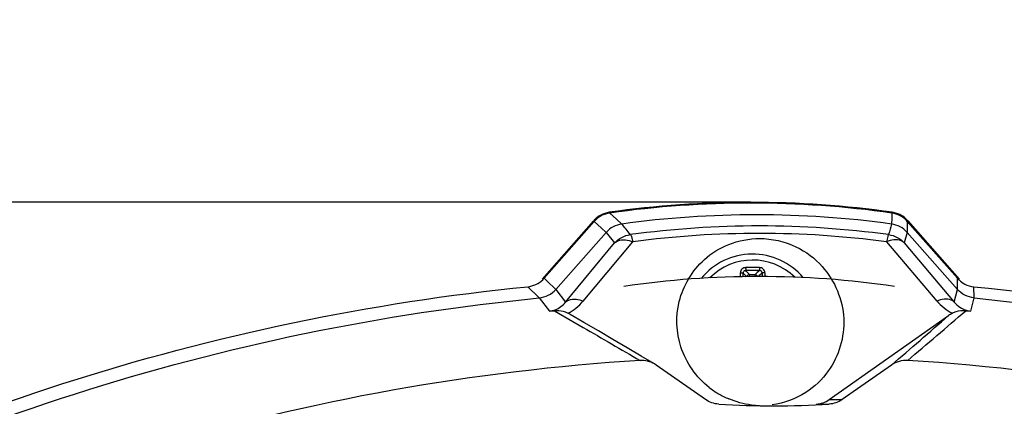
# Model space of a CAD drawing. Header units: millimetres. Extents: x 0 to 420, y 0 to 297.
# Tile 86 of 171: x 194.57 to 202.33, y 241.08 to 244.13. Entities that reach past the tile are written whole.
import ezdxf

# ---------------------------------------------------------------- set-up
doc = ezdxf.new("R2010")
doc.units = ezdxf.units.MM
doc.header["$LTSCALE"] = 23.1
doc.layers.get('0').update_dxf_attribs({"linetype": 'CONTINUOUS'})
doc.layers.add('06___PRT_ALL_SURFS', color=7, linetype='CONTINUOUS')
doc.layers.add('DIM_PILOTEES', color=7, linetype='CONTINUOUS')
doc.styles.get("Standard").update_dxf_attribs({"font": 'txt', "width": 0.7})
doc.dimstyles.new('DIMSTYLE_1', dxfattribs={"dimtxt": 2.5, "dimasz": 3.5, "dimexe": 2, "dimexo": 0, "dimtad": 1, "dimdec": 0, "dimlfac": 5, "dimdsep": 46, "dimtxsty": 'STANDARD', "dimblk": '_FILLED', "dimblk1": '_FILLED', "dimblk2": '_FILLED', "dimcen": 0.09, "dimazin": 2, "dimtp": 0.5, "dimtm": 0.5, "dimtfac": 1, "dimtdec": 0, "dimtofl": 0, "dimtmove": 0, "dimatfit": 3, "dimldrblk": '_FILLED', "dimfxl": 1, "dimtolj": 1, "dimarcsym": 0})
doc.dimstyles.new('DIMSTYLE_5', dxfattribs={"dimtxt": 2.5, "dimasz": 3.5, "dimexe": 2, "dimexo": 0, "dimtad": 1, "dimdec": 0, "dimlfac": 5, "dimdsep": 46, "dimtxsty": 'STANDARD', "dimblk": '_FILLED', "dimblk1": '_FILLED', "dimblk2": '_FILLED', "dimcen": 0.09, "dimazin": 2, "dimtp": 0.3, "dimtm": 0.3, "dimtfac": 1, "dimtdec": 0, "dimtofl": 0, "dimtmove": 0, "dimatfit": 3, "dimldrblk": '_FILLED', "dimfxl": 1, "dimtolj": 1, "dimarcsym": 0})

# ---------------------------------------------------------------- blocks, each defined once
blk = doc.blocks.new('_FILLED')
at = {"color": 0, "linetype": 'BYBLOCK'}
blk.add_solid([(0, 0), (-1, 0.1429), (-1, -0.1429)], dxfattribs=at)
blk = doc.blocks.new('*D2')
at = {"layer": 'DIM_PILOTEES', "color": 2, "linetype": 'CONTINUOUS'}
for p, q in [((200.3353, 242.692), (141.0228, 242.692)), ((143.0228, 242.692), (143.0228, 206.9257)), ((143.0228, 171.1595), (143.0228, 206.9257)), ((169.1324, 171.1595), (141.0228, 171.1595))]:
    blk.add_line(p, q, dxfattribs=at)
at = {"layer": 'DIM_PILOTEES', "color": 2, "linetype": 'CONTINUOUS', "xscale": 3.5, "yscale": 3.5, "zscale": 3.5}
for p, rotation in [((143.0228, 242.692), 90), ((143.0228, 171.1595), 270)]:
    blk.add_blockref('_FILLED', p, dxfattribs=dict(at, rotation=rotation))
at = {"layer": 'DIM_PILOTEES', "color": 2, "linetype": 'CONTINUOUS', "insert": (139.8978, 206.9257), "char_height": 2.5, "width": 8.303571, "attachment_point": 2, "rotation": 90, "line_spacing_factor": 0.9}
blk.add_mtext('{\\ftxt;\\W0.0001;\\H0.0001;\\~}{\\ftxt;\\W2.2142857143;\\H2.5; }{\\ftxt;\\W0.0001;\\H0.0001;\\~}', dxfattribs=at)
blk = doc.blocks.new('*D3')
at = {"layer": 'DIM_PILOTEES', "color": 2, "linetype": 'CONTINUOUS'}
for p, q in [((200.3353, 242.692), (150.097, 242.692)), ((152.097, 242.692), (152.097, 209.4557)), ((152.097, 176.2195), (152.097, 209.4557)), ((183.7213, 176.2195), (150.097, 176.2195))]:
    blk.add_line(p, q, dxfattribs=at)
at = {"layer": 'DIM_PILOTEES', "color": 2, "linetype": 'CONTINUOUS', "xscale": 3.5, "yscale": 3.5, "zscale": 3.5}
for p, rotation in [((152.097, 242.692), 90), ((152.097, 176.2195), 270)]:
    blk.add_blockref('_FILLED', p, dxfattribs=dict(at, rotation=rotation))
at = {"layer": 'DIM_PILOTEES', "color": 2, "linetype": 'CONTINUOUS', "insert": (148.972, 209.4557), "char_height": 2.5, "width": 8.303571, "attachment_point": 2, "rotation": 90, "line_spacing_factor": 0.9}
blk.add_mtext('{\\ftxt;\\W0.0001;\\H0.0001;\\~}{\\ftxt;\\W2.2142857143;\\H2.5; }{\\ftxt;\\W0.0001;\\H0.0001;\\~}', dxfattribs=at)
blk = doc.blocks.new('*D9')
at = {"layer": 'DIM_PILOTEES', "color": 2, "linetype": 'CONTINUOUS'}
for p, q in [((161.7181, 242.692), (161.7181, 250.192)), ((161.7181, 250.192), (161.7181, 237.1476)), ((200.3353, 242.692), (159.7181, 242.692)), ((161.7181, 224.1032), (161.7181, 237.1476)), ((181.9669, 231.6032), (159.7181, 231.6032)), ((161.7181, 231.6032), (161.7181, 224.1032))]:
    blk.add_line(p, q, dxfattribs=at)
at = {"layer": 'DIM_PILOTEES', "color": 2, "linetype": 'CONTINUOUS', "xscale": 3.5, "yscale": 3.5, "zscale": 3.5}
for p, rotation in [((161.7181, 242.692), 270), ((161.7181, 231.6032), 90)]:
    blk.add_blockref('_FILLED', p, dxfattribs=dict(at, rotation=rotation))
at = {"layer": 'DIM_PILOTEES', "color": 2, "linetype": 'CONTINUOUS', "insert": (158.5931, 237.1476), "char_height": 2.5, "width": 5.357143, "attachment_point": 2, "rotation": 90, "line_spacing_factor": 0.9}
blk.add_mtext('{\\ftxt;\\W0.0001;\\H0.0001;\\~}{\\ftxt;\\W1.4285714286;\\H2.5; }{\\ftxt;\\W0.0001;\\H0.0001;\\~}', dxfattribs=at)

msp = doc.modelspace()

# ---------------------------------------------------------------- linework, layer by layer
at = {"color": 7, "linetype": 'CONTINUOUS'}
for p, q in [((199.2234, 242.6074), (199.2773, 242.5576)), ((201.4473, 242.6074), (201.4465, 242.5576)), ((198.692, 242.0845), (199.0971, 242.5469)), ((198.7061, 242.0929), (199.1014, 242.5416)), ((199.1014, 242.5416), (199.1548, 242.4917)), ((199.2773, 242.5576), (199.3173, 242.5206)), ((201.446, 242.5262), (201.4459, 242.5206)), ((201.4465, 242.5576), (201.446, 242.5262)), ((201.5693, 242.5416), (201.569, 242.4917)), ((201.5693, 242.5416), (201.9646, 242.0929)), ((201.5736, 242.5469), (201.9787, 242.0845)), ((198.7977, 242.0044), (199.1944, 242.4548)), ((199.1548, 242.4917), (199.1944, 242.4547)), ((199.1944, 242.4548), (199.2615, 242.371)), ((201.5688, 242.4548), (201.5462, 242.371)), ((201.569, 242.4917), (201.5688, 242.4603)), ((201.5688, 242.4603), (201.5688, 242.4547)), ((201.5688, 242.4548), (201.9655, 242.0044)), ((198.8748, 241.9045), (199.2615, 242.371)), ((199.2026, 242.138), (199.4048, 242.38)), ((201.4053, 242.38), (201.803, 241.9133)), ((201.5462, 242.371), (201.9405, 241.9045)), ((199.0147, 241.9133), (199.2026, 242.138)), ((200.3244, 242.1051), (200.3246, 242.1213)), ((200.3246, 242.1213), (200.3695, 242.1213)), ((200.3693, 242.1062), (200.3695, 242.1213)), ((198.7061, 242.0929), (198.7511, 242.0495)), ((198.7511, 242.0495), (198.7729, 242.0284)), ((201.9647, 242.0858), (201.9646, 242.0929)), ((201.9655, 242.0044), (201.9647, 242.0858)), ((198.5759, 242.0261), (198.6614, 241.9432)), ((198.7729, 242.0284), (198.7977, 242.0044)), ((198.7977, 242.0044), (198.8748, 241.9045)), ((201.9405, 241.9045), (201.9655, 242.0044)), ((202.0961, 241.9376), (202.0947, 242.0261)), ((198.6614, 241.9432), (198.6671, 241.9376)), ((198.6614, 241.9432), (198.6671, 241.9376)), ((198.6671, 241.9376), (198.7468, 241.8338)), ((202.0706, 241.8338), (202.0961, 241.9376)), ((198.7866, 241.8364), (199.0132, 241.7051)), ((200.9544, 241.1354), (201.8944, 241.7981)), ((199.5901, 241.408), (199.5768, 241.4165)), ((199.9794, 241.1354), (199.5901, 241.408)), ((201.4453, 241.408), (201.0561, 241.1354)), ((200.9544, 241.1354), (201.0561, 241.1354)), ((200.8519, 241.0996), (200.9532, 241.0996))]:
    msp.add_line(p, q, dxfattribs=at)
msp.add_lwpolyline([(199.5768, 241.4166), (199.4715, 241.4785), (199.36, 241.544), (199.2472, 241.6102), (199.1332, 241.677), (199.018, 241.7445), (198.9108, 241.8072)], dxfattribs=at)
for centre, radius, start, end in [((200.3353, 234.722), 7.9696, 81.95069, 98.04931), ((200.3353, 234.7223), 7.9632, 81.97298, 98.02702), ((199.2524, 242.4082), 0.2015, 118.3963, 138.54224), ((199.2483, 242.4138), 0.2014, 108.46833, 128.34754), ((199.2515, 242.4091), 0.2003, 108.32938, 118.28795), ((199.2477, 242.4147), 0.2004, 98.12067, 108.40242), ((199.2516, 242.409), 0.2004, 98.09779, 108.35022), ((200.3816, 234.725), 7.868, 82.22536, 97.77464), ((201.4191, 242.409), 0.2004, 71.61255, 81.90174), ((201.423, 242.4147), 0.2004, 71.55119, 81.87873), ((201.4186, 242.4081), 0.2014, 51.73043, 71.54817), ((201.4231, 242.4148), 0.2003, 61.56934, 71.57261), ((201.4222, 242.4139), 0.2015, 41.30281, 61.46005), ((199.2478, 242.4147), 0.2004, 128.41222, 138.74417), ((160.1195, 210.6314), 50.5311, 39.00784, 39.13004), ((238.2189, 232.1795), 38.1993, 164.29319, 164.42352), ((201.419, 242.4091), 0.2004, 41.40966, 51.6654), ((200.4038, 234.8821), 7.6232, 82.32068, 97.67932), ((200.405, 234.9314), 7.5154, 82.35168, 97.64832), ((200.3493, 241.7595), 0.524, 40.32816, 140.7705), ((200.3497, 241.7595), 0.4768, 45.60473, 135.09241), ((199.9826, 242.1268), 0.2718, 355.04685, 1.82618), ((199.985, 242.1236), 0.2899, 356.08504, 1.89366), ((199.7627, 241.605), 0.7357, 42.76736, 45.88875), ((200.35, 220.3835), 21.7936, 89.85602, 90.14466), ((200.3497, 220.5503), 21.6032, 89.85569, 90.14432), ((199.7075, 241.5879), 0.8156, 40.84235, 43.89471), ((201.0978, 241.3708), 1.0458, 131.55252, 134.13891), ((201.0196, 241.4134), 0.9339, 129.57306, 132.05536), ((200.715, 242.1244), 0.2905, 178.25984, 183.56357), ((200.7184, 242.1276), 0.273, 178.33331, 184.57538), ((198.5572, 242.2241), 0.1984, 313.97157, 318.61321), ((202.1137, 242.2243), 0.1987, 221.38967, 226.84527), ((202.1155, 242.2263), 0.2014, 226.84861, 242.79206), ((198.7138, 242.1651), 0.3923, 308.16972, 320.08696), ((202.107, 242.1723), 0.3994, 220.42152, 243.02393), ((198.4993, 245.9523), 4.1259, 273.43913, 273.99254), ((198.8014, 241.6193), 0.2175, 64.9886, 75.42822), ((198.7165, 242.1621), 0.3883, 297.09714, 308.13205), ((198.8027, 241.6224), 0.2141, 59.67535, 64.94834), ((115.342, 342.6653), 132.9719, 310.427742, 310.687859), ((202.0158, 241.6261), 0.2105, 115.28553, 125.19638), ((202.3143, 245.8318), 4.0054, 265.9498, 266.51176), ((114.4888, 341.9804), 132.952, 310.847241, 311.103593), ((200.4042, 241.7359), 0.6421, 231.70338, 239.8503), ((200.421, 241.7674), 0.6778, 239.95134, 247.44828), ((200.8401, 241.2978), 0.1986, 273.39945, 305.12729), ((200.5178, 248.4145), 7.3279, 266.59241, 269.99962), ((200.5177, 248.4145), 7.3279, 270.00038, 273.40759)]:
    msp.add_arc(centre, radius, start, end, dxfattribs=at)
for points in [[(199.3172, 242.5206), (199.2712, 242.5143), (199.2252, 242.4896), (199.1945, 242.4547)], [(201.5688, 242.4547), (201.5381, 242.4896), (201.492, 242.5143), (201.446, 242.5206)], [(199.2615, 242.371), (199.2924, 242.406), (199.3388, 242.4308), (199.3852, 242.437)], [(201.4225, 242.437), (201.4688, 242.4308), (201.5153, 242.406), (201.5462, 242.371)], [(198.5759, 242.0261), (198.6195, 242.0305), (198.6635, 242.0509), (198.695, 242.0813)], [(202.0234, 242.0472), (202.0455, 242.0358), (202.0701, 242.0286), (202.0947, 242.0261)], [(198.6672, 241.9376), (198.7158, 241.9424), (198.7653, 241.9678), (198.7976, 242.0045)], [(202.0961, 241.9376), (202.0474, 241.9424), (201.9978, 241.9677), (201.9655, 242.0044)], [(198.8561, 241.8298), (198.8336, 241.8356), (198.8098, 241.838), (198.7866, 241.8364)], [(199.0132, 241.7051), (199.1631, 241.6181), (199.313, 241.5311), (199.4627, 241.4439)], [(199.5768, 241.4166), (199.5431, 241.4364), (199.5018, 241.4463), (199.4627, 241.4439)], [(201.5727, 241.4439), (201.5287, 241.4466), (201.4815, 241.4333), (201.4453, 241.408)], [(200.0822, 241.0996), (200.046, 241.1018), (200.0091, 241.1146), (199.9794, 241.1354)], [(201.0561, 241.1354), (201.0263, 241.1146), (200.9895, 241.1018), (200.9532, 241.0996)]]:
    msp.add_open_spline(points, degree=3, dxfattribs=at)
for points, knots in [([(199.3852, 242.437), (199.3909, 242.4355), (199.3954, 242.4101), (199.4016, 242.3939), (199.4048, 242.38)], [0, 0, 0, 0, 0.294781, 1, 1, 1, 1]), ([(201.4225, 242.437), (201.4208, 242.4364), (201.4183, 242.4301), (201.4118, 242.4124), (201.4081, 242.3939), (201.4053, 242.38)], [0, 0, 0, 0, 0.09134, 0.291156, 1, 1, 1, 1]), ([(199.2615, 242.371), (199.2688, 242.3784), (199.3121, 242.4056), (199.3684, 242.3946), (199.4048, 242.38)], [0, 0, 0, 0, 0.209653, 1, 1, 1, 1]), ([(200.0062, 241.232), (199.9046, 241.3122), (199.752, 241.5307), (199.737, 241.9264), (199.9145, 242.2222), (200.1624, 242.3755), (200.3222, 242.4063), (200.405, 242.4063)], [0, 0, 0, 0, 0.241701, 0.464913, 0.704961, 0.845279, 1, 1, 1, 1]), ([(200.405, 242.4063), (200.5028, 242.4063), (200.6902, 242.3633), (200.9621, 242.1597), (201.1208, 241.7815), (201.0053, 241.3949), (200.7687, 241.1706), (200.5975, 241.1084), (200.5047, 241.0938)], [0, 0, 0, 0, 0.149968, 0.28345, 0.51013, 0.730178, 0.855753, 1, 1, 1, 1]), ([(201.5462, 242.371), (201.5392, 242.3783), (201.4967, 242.4058), (201.4411, 242.3945), (201.4053, 242.38)], [0, 0, 0, 0, 0.208813, 1, 1, 1, 1]), ([(200.2949, 242.177), (200.2895, 242.177), (200.2786, 242.1748), (200.265, 242.1655), (200.2559, 242.1516), (200.2541, 242.1408), (200.2543, 242.1354)], [0, 0, 0, 0, 0.251607, 0.502462, 0.751844, 1, 1, 1, 1]), ([(200.2543, 242.1355), (200.2567, 242.1356), (200.2613, 242.1356), (200.2675, 242.1353), (200.2717, 242.1347), (200.2739, 242.1339), (200.2746, 242.1335), (200.2748, 242.1332)], [0, 0, 0, 0, 0.352073, 0.660086, 0.883612, 0.955299, 1, 1, 1, 1]), ([(200.2953, 242.1534), (200.2926, 242.1535), (200.2872, 242.1524), (200.2803, 242.1479), (200.2757, 242.1412), (200.2747, 242.1358), (200.2748, 242.1332)], [0, 0, 0, 0, 0.25327, 0.503848, 0.752167, 1, 1, 1, 1]), ([(200.2949, 242.177), (200.2949, 242.1742), (200.295, 242.169), (200.295, 242.162), (200.2952, 242.1569), (200.2952, 242.1543), (200.2953, 242.1534)], [0, 0, 0, 0, 0.347782, 0.663157, 0.893443, 1, 1, 1, 1]), ([(200.3246, 242.1213), (200.32, 242.1213), (200.3106, 242.1178), (200.3057, 242.1091), (200.3049, 242.1046)], [0, 0, 0, 0, 0.499914, 1, 1, 1, 1]), ([(200.3886, 242.1066), (200.3875, 242.1107), (200.3824, 242.1183), (200.3737, 242.1213), (200.3695, 242.1213)], [0, 0, 0, 0, 0.500533, 1, 1, 1, 1]), ([(200.4047, 242.177), (200.4047, 242.1742), (200.4047, 242.169), (200.4047, 242.162), (200.4043, 242.1569), (200.4044, 242.1542), (200.4041, 242.1534)], [0, 0, 0, 0, 0.347572, 0.662789, 0.893068, 1, 1, 1, 1]), ([(200.4247, 242.1332), (200.4247, 242.1358), (200.4237, 242.1412), (200.4191, 242.1479), (200.4122, 242.1524), (200.4068, 242.1535), (200.4041, 242.1534)], [0, 0, 0, 0, 0.247567, 0.495977, 0.746747, 1, 1, 1, 1]), ([(200.4455, 242.1355), (200.4457, 242.1409), (200.4438, 242.1517), (200.4347, 242.1655), (200.421, 242.1748), (200.4101, 242.177), (200.4047, 242.177)], [0, 0, 0, 0, 0.248092, 0.497602, 0.748543, 1, 1, 1, 1]), ([(200.4455, 242.1355), (200.4431, 242.1356), (200.4384, 242.1357), (200.4322, 242.1353), (200.4279, 242.1347), (200.4256, 242.1339), (200.4249, 242.1335), (200.4247, 242.1332)], [0, 0, 0, 0, 0.348133, 0.654963, 0.880125, 0.953502, 1, 1, 1, 1]), ([(185.9678, 234.7465), (186.6962, 235.76), (188.3736, 237.6381), (191.4221, 239.8582), (194.8689, 241.3883), (197.3341, 241.902), (198.5759, 242.0261)], [0, 0, 0, 0, 0.250005, 0.500003, 0.75, 1, 1, 1, 1]), ([(202.0947, 242.0261), (203.3366, 241.902), (205.8017, 241.3883), (209.2486, 239.8582), (212.2971, 237.6381), (213.9745, 235.76), (214.7029, 234.7465)], [0, 0, 0, 0, 0.25, 0.499997, 0.749995, 1, 1, 1, 1]), ([(186.0682, 234.6633), (186.7942, 235.6778), (188.4681, 237.5578), (191.5143, 239.7786), (194.9606, 241.3064), (197.4256, 241.8161), (198.6671, 241.9376)], [0, 0, 0, 0, 0.250005, 0.500003, 0.75, 1, 1, 1, 1]), ([(198.7468, 241.8338), (198.7624, 241.8353), (198.8113, 241.8462), (198.8539, 241.8777), (198.8748, 241.9045)], [0, 0, 0, 0, 0.316616, 1, 1, 1, 1]), ([(198.8748, 241.9045), (198.8819, 241.9117), (198.9243, 241.9382), (198.9791, 241.9274), (199.0147, 241.9133)], [0, 0, 0, 0, 0.208793, 1, 1, 1, 1]), ([(201.9405, 241.9045), (201.9337, 241.9117), (201.8922, 241.9383), (201.838, 241.9273), (201.803, 241.9133)], [0, 0, 0, 0, 0.20794, 1, 1, 1, 1]), ([(201.9405, 241.9045), (201.9468, 241.8968), (201.9809, 241.8603), (202.0308, 241.8376), (202.0706, 241.8338)], [0, 0, 0, 0, 0.199447, 1, 1, 1, 1]), ([(202.0961, 241.9376), (203.3376, 241.8161), (205.8026, 241.3064), (209.2489, 239.7786), (212.2951, 237.5578), (213.969, 235.6778), (214.695, 234.6633)], [0, 0, 0, 0, 0.25, 0.499997, 0.749995, 1, 1, 1, 1]), ([(202.0314, 241.8364), (202.005, 241.8383), (201.9681, 241.8336), (201.9345, 241.8205), (201.9258, 241.8164)], [0, 0, 0, 0, 0.734154, 1, 1, 1, 1]), ([(199.4627, 241.4439), (198.1557, 241.3629), (195.5503, 240.8966), (191.9136, 239.3228), (188.7324, 236.96), (187.0259, 234.9369), (186.3022, 233.8454)], [0, 0, 0, 0, 0.249997, 0.499996, 0.749997, 1, 1, 1, 1]), ([(214.7333, 233.8454), (214.0096, 234.9369), (212.3031, 236.96), (209.1219, 239.3228), (205.4851, 240.8966), (202.8798, 241.3629), (201.5727, 241.4439)], [0, 0, 0, 0, 0.250003, 0.500004, 0.750003, 1, 1, 1, 1]), ([(200.4037, 241.0868), (200.3825, 241.0873), (200.2995, 241.0945), (200.2183, 241.1176), (200.1611, 241.1415)], [0, 0, 0, 0, 0.255658, 1, 1, 1, 1])]:
    msp.add_open_spline(points, degree=3, knots=knots, dxfattribs=at)
at = {"layer": '06___PRT_ALL_SURFS', "color": 7, "linetype": 'CONTINUOUS'}
msp.add_arc((200.4011, 234.7423), 7.3641, 81.66296, 98.33704, dxfattribs=at)

# ---------------------------------------------------------------- dimensions: what is measured, and where the dimension line sits
at = {"layer": 'DIM_PILOTEES', "color": 2, "linetype": 'CONTINUOUS'}
for base, p1, text, dimstyle, picture, middle in [((161.7181, 242.692), (181.9669, 231.6032), '{\\ftxt;\\W0.0001;\\H0.0001;\\~}{\\ftxt;\\W1.4285714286;\\H2.5; }{\\ftxt;\\W0.0001;\\H0.0001;\\~}', 'DIMSTYLE_5', '*D9', (161.7181, 236.7905)), ((143.0228, 242.692), (169.1324, 171.1595), '{\\ftxt;\\W0.0001;\\H0.0001;\\~}{\\ftxt;\\W2.2142857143;\\H2.5; }{\\ftxt;\\W0.0001;\\H0.0001;\\~}', 'DIMSTYLE_1', '*D2', (143.0228, 206.5686)), ((152.097, 242.692), (183.7213, 176.2195), '{\\ftxt;\\W0.0001;\\H0.0001;\\~}{\\ftxt;\\W2.2142857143;\\H2.5; }{\\ftxt;\\W0.0001;\\H0.0001;\\~}', 'DIMSTYLE_1', '*D3', (152.097, 209.0986))]:
    dim = msp.add_linear_dim(base=base, p1=p1, p2=(200.3353, 242.692), angle=90, text=text, dimstyle=dimstyle, dxfattribs=at)
    dim.commit()
    dim.dimension.update_dxf_attribs({"geometry": picture, "text_midpoint": middle, "dimtype": 160})

doc.saveas('drawing.dxf')
